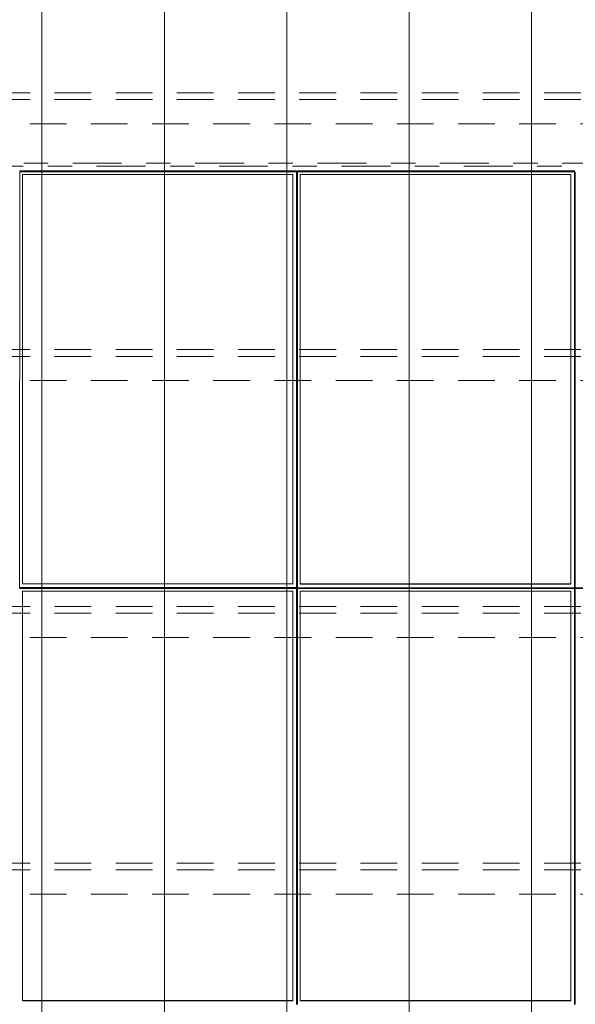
# Model space of a CAD drawing. Header units: metres. Extents: x -167 to 233, y -155 to 122.
# Tile 63 of 96: x 49.71 to 51.98, y 30.16 to 34.19. Entities that reach past the tile are written whole.
import ezdxf
from ezdxf.enums import TextEntityAlignment as Align

# ---------------------------------------------------------------- set-up
doc = ezdxf.new("R2010")
doc.units = ezdxf.units.M
doc.header["$MEASUREMENT"] = 0
for name, pattern in [('Achse', [0.4, 0.2, -0.1, 0, -0.1]), ('Raster', [0.4, 0.2, -0.1, 0, -0.1]), ('Strichlinie_ eng', [0.23, 0.15, -0.08])]:
    doc.linetypes.add(name, pattern=pattern)
for name, color, linetype in [('30 Dachaufbau', 7, 'Continuous'), ('30 Dachkonstruktion massiv', 7, 'Continuous'), ('70 PV-Anlage', 7, 'Continuous'), ('90 Achsraster', 7, 'Continuous')]:
    doc.layers.add(name, color=color, linetype=linetype)
doc.styles.add('ERSTELLTER_STIL_1', font='arial.ttf')

# ---------------------------------------------------------------- blocks, each defined once
blk = doc.blocks.new('Standard-Rastermarker_139')
at = {"layer": '90 Achsraster', "color": 14, "linetype": 'Raster', "lineweight": 18, "true_color": 0xa80000}
blk.add_line((1, 0), (45.4427, 0), dxfattribs=at)
at = {"layer": '90 Achsraster', "color": 14, "lineweight": 18, "true_color": 0xa80000, "style": 'ERSTELLTER_STIL_1'}
for tag, p in [('AC_MarkerText_1_0', (-0.35, 0.15)), ('AC_MarkerText_1_1', (46.7927, 0.15))]:
    blk.add_attdef(tag, text='', height=0.3, dxfattribs=at).set_placement(p, align=Align.TOP_CENTER)
blk = doc.blocks.new('Lattung 27')
at = {"layer": '30 Dachkonstruktion massiv', "color": 7, "linetype": 'Strichlinie_ eng', "lineweight": 13}
for p, q in [((40.5014, 5.3474), (0, 5.3474)), ((40.5014, 5.3196), (0, 5.3196)), ((0, 5.2206), (40.5014, 5.2206)), ((40.5014, 4.2978), (0, 4.2978)), ((40.5014, 4.2699), (0, 4.2699)), ((0, 4.1709), (40.5014, 4.1709)), ((40.5014, 3.2481), (0, 3.2481)), ((40.5014, 3.2202), (0, 3.2202)), ((0, 3.1212), (40.5014, 3.1212)), ((40.5014, 2.1984), (0, 2.1984)), ((40.5014, 2.1706), (0, 2.1706)), ((0, 2.0715), (40.5014, 2.0715))]:
    blk.add_line(p, q, dxfattribs=at)
blk = doc.blocks.new('*X218', base_point=(27236.1321, 33357.279))
at = {"layer": '30 Dachaufbau', "color": 7, "linetype": 'Continuous', "lineweight": 13}
for p, q in [((49.8011, 34.1721), (49.8011, 34.2364)), ((49.8011, 34.1721), (49.8011, 34.2364)), ((50.3011, 34.1721), (50.3011, 34.2364)), ((50.3011, 34.1721), (50.3011, 34.2364)), ((50.8011, 34.1721), (50.8011, 34.2364)), ((50.8011, 34.1721), (50.8011, 34.2364)), ((51.3011, 34.1721), (51.3011, 34.2364)), ((51.3011, 34.1721), (51.3011, 34.2364)), ((51.8011, 34.1721), (51.8011, 34.2364)), ((51.8011, 34.1721), (51.8011, 34.2364)), ((49.8011, 34.1077), (49.8011, 34.1721)), ((49.8011, 34.1077), (49.8011, 34.1721)), ((50.3011, 34.1077), (50.3011, 34.1721)), ((50.3011, 34.1077), (50.3011, 34.1721)), ((50.8011, 34.1077), (50.8011, 34.1721)), ((50.8011, 34.1077), (50.8011, 34.1721)), ((51.3011, 34.1077), (51.3011, 34.1721)), ((51.3011, 34.1077), (51.3011, 34.1721)), ((51.8011, 34.1077), (51.8011, 34.1721)), ((51.8011, 34.1077), (51.8011, 34.1721)), ((49.8011, 34.0433), (49.8011, 34.1077)), ((49.8011, 34.0433), (49.8011, 34.1077)), ((50.3011, 34.0433), (50.3011, 34.1077)), ((50.3011, 34.0433), (50.3011, 34.1077)), ((50.8011, 34.0433), (50.8011, 34.1077)), ((50.8011, 34.0433), (50.8011, 34.1077)), ((51.3011, 34.0433), (51.3011, 34.1077)), ((51.3011, 34.0433), (51.3011, 34.1077)), ((51.8011, 34.0433), (51.8011, 34.1077)), ((51.8011, 34.0433), (51.8011, 34.1077)), ((49.8011, 33.9789), (49.8011, 34.0433)), ((49.8011, 33.9789), (49.8011, 34.0433)), ((50.3011, 33.9789), (50.3011, 34.0433)), ((50.3011, 33.9789), (50.3011, 34.0433)), ((50.8011, 33.9789), (50.8011, 34.0433)), ((50.8011, 33.9789), (50.8011, 34.0433)), ((51.3011, 33.9789), (51.3011, 34.0433)), ((51.3011, 33.9789), (51.3011, 34.0433)), ((51.8011, 33.9789), (51.8011, 34.0433)), ((51.8011, 33.9789), (51.8011, 34.0433)), ((49.8011, 33.9146), (49.8011, 33.9789)), ((49.8011, 33.9146), (49.8011, 33.9789)), ((50.3011, 33.9146), (50.3011, 33.9789)), ((50.3011, 33.9146), (50.3011, 33.9789)), ((50.8011, 33.9146), (50.8011, 33.9789)), ((50.8011, 33.9146), (50.8011, 33.9789)), ((51.3011, 33.9146), (51.3011, 33.9789)), ((51.3011, 33.9146), (51.3011, 33.9789)), ((51.8011, 33.9146), (51.8011, 33.9789)), ((51.8011, 33.9146), (51.8011, 33.9789)), ((49.8011, 33.8502), (49.8011, 33.9146)), ((49.8011, 33.8502), (49.8011, 33.9146)), ((50.3011, 33.8502), (50.3011, 33.9146)), ((50.3011, 33.8502), (50.3011, 33.9146)), ((50.8011, 33.8502), (50.8011, 33.9146)), ((50.8011, 33.8502), (50.8011, 33.9146)), ((51.3011, 33.8502), (51.3011, 33.9146)), ((51.3011, 33.8502), (51.3011, 33.9146)), ((51.8011, 33.8502), (51.8011, 33.9146)), ((51.8011, 33.8502), (51.8011, 33.9146)), ((49.8011, 33.7858), (49.8011, 33.8502)), ((49.8011, 33.7858), (49.8011, 33.8502)), ((50.3011, 33.7858), (50.3011, 33.8502)), ((50.3011, 33.7858), (50.3011, 33.8502)), ((50.8011, 33.7858), (50.8011, 33.8502)), ((50.8011, 33.7858), (50.8011, 33.8502)), ((51.3011, 33.7858), (51.3011, 33.8502)), ((51.3011, 33.7858), (51.3011, 33.8502)), ((51.8011, 33.7858), (51.8011, 33.8502)), ((51.8011, 33.7858), (51.8011, 33.8502)), ((49.8011, 33.7215), (49.8011, 33.7858)), ((49.8011, 33.7215), (49.8011, 33.7858)), ((50.3011, 33.7215), (50.3011, 33.7858)), ((50.3011, 33.7215), (50.3011, 33.7858)), ((50.8011, 33.7215), (50.8011, 33.7858)), ((50.8011, 33.7215), (50.8011, 33.7858)), ((51.3011, 33.7215), (51.3011, 33.7858)), ((51.3011, 33.7215), (51.3011, 33.7858)), ((51.8011, 33.7215), (51.8011, 33.7858)), ((51.8011, 33.7215), (51.8011, 33.7858)), ((49.8011, 33.6571), (49.8011, 33.7215)), ((49.8011, 33.6571), (49.8011, 33.7215)), ((50.3011, 33.6571), (50.3011, 33.7215)), ((50.3011, 33.6571), (50.3011, 33.7215)), ((50.8011, 33.6571), (50.8011, 33.7215)), ((50.8011, 33.6571), (50.8011, 33.7215)), ((51.3011, 33.6571), (51.3011, 33.7215)), ((51.3011, 33.6571), (51.3011, 33.7215)), ((51.8011, 33.6571), (51.8011, 33.7215)), ((51.8011, 33.6571), (51.8011, 33.7215)), ((49.8011, 33.5927), (49.8011, 33.6571)), ((49.8011, 33.5927), (49.8011, 33.6571)), ((50.3011, 33.5927), (50.3011, 33.6571)), ((50.3011, 33.5927), (50.3011, 33.6571)), ((50.8011, 33.5927), (50.8011, 33.6571)), ((50.8011, 33.5927), (50.8011, 33.6571)), ((51.3011, 33.5927), (51.3011, 33.6571)), ((51.3011, 33.5927), (51.3011, 33.6571)), ((51.8011, 33.5927), (51.8011, 33.6571)), ((51.8011, 33.5927), (51.8011, 33.6571)), ((49.8011, 33.5284), (49.8011, 33.5927)), ((49.8011, 33.5284), (49.8011, 33.5927)), ((50.3011, 33.5284), (50.3011, 33.5927)), ((50.3011, 33.5284), (50.3011, 33.5927)), ((50.8011, 33.5284), (50.8011, 33.5927)), ((50.8011, 33.5284), (50.8011, 33.5927)), ((51.3011, 33.5284), (51.3011, 33.5927)), ((51.3011, 33.5284), (51.3011, 33.5927)), ((51.8011, 33.5284), (51.8011, 33.5927)), ((51.8011, 33.5284), (51.8011, 33.5927)), ((49.8011, 33.464), (49.8011, 33.5284)), ((49.8011, 33.464), (49.8011, 33.5284)), ((50.3011, 33.464), (50.3011, 33.5284)), ((50.3011, 33.464), (50.3011, 33.5284)), ((50.8011, 33.464), (50.8011, 33.5284)), ((50.8011, 33.464), (50.8011, 33.5284)), ((51.3011, 33.464), (51.3011, 33.5284)), ((51.3011, 33.464), (51.3011, 33.5284)), ((51.8011, 33.464), (51.8011, 33.5284)), ((51.8011, 33.464), (51.8011, 33.5284)), ((49.8011, 33.3996), (49.8011, 33.464)), ((49.8011, 33.3996), (49.8011, 33.464)), ((50.3011, 33.3996), (50.3011, 33.464)), ((50.3011, 33.3996), (50.3011, 33.464)), ((50.8011, 33.3996), (50.8011, 33.464)), ((50.8011, 33.3996), (50.8011, 33.464)), ((51.3011, 33.3996), (51.3011, 33.464)), ((51.3011, 33.3996), (51.3011, 33.464)), ((51.8011, 33.3996), (51.8011, 33.464)), ((51.8011, 33.3996), (51.8011, 33.464)), ((49.8011, 33.3353), (49.8011, 33.3996)), ((49.8011, 33.3353), (49.8011, 33.3996)), ((50.3011, 33.3353), (50.3011, 33.3996)), ((50.3011, 33.3353), (50.3011, 33.3996)), ((50.8011, 33.3353), (50.8011, 33.3996)), ((50.8011, 33.3353), (50.8011, 33.3996)), ((51.3011, 33.3353), (51.3011, 33.3996)), ((51.3011, 33.3353), (51.3011, 33.3996)), ((51.8011, 33.3353), (51.8011, 33.3996)), ((51.8011, 33.3353), (51.8011, 33.3996)), ((49.8011, 33.2709), (49.8011, 33.3353)), ((49.8011, 33.2709), (49.8011, 33.3353)), ((50.3011, 33.2709), (50.3011, 33.3353)), ((50.3011, 33.2709), (50.3011, 33.3353)), ((50.8011, 33.2709), (50.8011, 33.3353)), ((50.8011, 33.2709), (50.8011, 33.3353)), ((51.3011, 33.2709), (51.3011, 33.3353)), ((51.3011, 33.2709), (51.3011, 33.3353)), ((51.8011, 33.2709), (51.8011, 33.3353)), ((51.8011, 33.2709), (51.8011, 33.3353)), ((49.8011, 33.2065), (49.8011, 33.2709)), ((49.8011, 33.2065), (49.8011, 33.2709)), ((50.3011, 33.2065), (50.3011, 33.2709)), ((50.3011, 33.2065), (50.3011, 33.2709)), ((50.8011, 33.2065), (50.8011, 33.2709)), ((50.8011, 33.2065), (50.8011, 33.2709)), ((51.3011, 33.2065), (51.3011, 33.2709)), ((51.3011, 33.2065), (51.3011, 33.2709)), ((51.8011, 33.2065), (51.8011, 33.2709)), ((51.8011, 33.2065), (51.8011, 33.2709)), ((49.8011, 33.1422), (49.8011, 33.2065)), ((49.8011, 33.1422), (49.8011, 33.2065)), ((50.3011, 33.1422), (50.3011, 33.2065)), ((50.3011, 33.1422), (50.3011, 33.2065)), ((50.8011, 33.1422), (50.8011, 33.2065)), ((50.8011, 33.1422), (50.8011, 33.2065)), ((51.3011, 33.1422), (51.3011, 33.2065)), ((51.3011, 33.1422), (51.3011, 33.2065)), ((51.8011, 33.1422), (51.8011, 33.2065)), ((51.8011, 33.1422), (51.8011, 33.2065)), ((49.8011, 33.0778), (49.8011, 33.1422)), ((49.8011, 33.0778), (49.8011, 33.1422)), ((50.3011, 33.0778), (50.3011, 33.1422)), ((50.3011, 33.0778), (50.3011, 33.1422)), ((50.8011, 33.0778), (50.8011, 33.1422)), ((50.8011, 33.0778), (50.8011, 33.1422)), ((51.3011, 33.0778), (51.3011, 33.1422)), ((51.3011, 33.0778), (51.3011, 33.1422)), ((51.8011, 33.0778), (51.8011, 33.1422)), ((51.8011, 33.0778), (51.8011, 33.1422)), ((49.8011, 33.0134), (49.8011, 33.0778)), ((49.8011, 33.0134), (49.8011, 33.0778)), ((50.3011, 33.0134), (50.3011, 33.0778)), ((50.3011, 33.0134), (50.3011, 33.0778)), ((50.8011, 33.0134), (50.8011, 33.0778)), ((50.8011, 33.0134), (50.8011, 33.0778)), ((51.3011, 33.0134), (51.3011, 33.0778)), ((51.3011, 33.0134), (51.3011, 33.0778)), ((51.8011, 33.0134), (51.8011, 33.0778)), ((51.8011, 33.0134), (51.8011, 33.0778)), ((49.8011, 32.9491), (49.8011, 33.0134)), ((49.8011, 32.9491), (49.8011, 33.0134)), ((50.3011, 32.9491), (50.3011, 33.0134)), ((50.3011, 32.9491), (50.3011, 33.0134)), ((50.8011, 32.9491), (50.8011, 33.0134)), ((50.8011, 32.9491), (50.8011, 33.0134)), ((51.3011, 32.9491), (51.3011, 33.0134)), ((51.3011, 32.9491), (51.3011, 33.0134)), ((51.8011, 32.9491), (51.8011, 33.0134)), ((51.8011, 32.9491), (51.8011, 33.0134)), ((49.8011, 32.8847), (49.8011, 32.9491)), ((49.8011, 32.8847), (49.8011, 32.9491)), ((50.3011, 32.8847), (50.3011, 32.9491)), ((50.3011, 32.8847), (50.3011, 32.9491)), ((50.8011, 32.8847), (50.8011, 32.9491)), ((50.8011, 32.8847), (50.8011, 32.9491)), ((51.3011, 32.8847), (51.3011, 32.9491)), ((51.3011, 32.8847), (51.3011, 32.9491)), ((51.8011, 32.8847), (51.8011, 32.9491)), ((51.8011, 32.8847), (51.8011, 32.9491)), ((49.8011, 32.8203), (49.8011, 32.8847)), ((49.8011, 32.8203), (49.8011, 32.8847)), ((50.3011, 32.8203), (50.3011, 32.8847)), ((50.3011, 32.8203), (50.3011, 32.8847)), ((50.8011, 32.8203), (50.8011, 32.8847)), ((50.8011, 32.8203), (50.8011, 32.8847)), ((51.3011, 32.8203), (51.3011, 32.8847)), ((51.3011, 32.8203), (51.3011, 32.8847)), ((51.8011, 32.8203), (51.8011, 32.8847)), ((51.8011, 32.8203), (51.8011, 32.8847)), ((49.8011, 32.756), (49.8011, 32.8203)), ((49.8011, 32.756), (49.8011, 32.8203)), ((50.3011, 32.756), (50.3011, 32.8203)), ((50.3011, 32.756), (50.3011, 32.8203)), ((50.8011, 32.756), (50.8011, 32.8203)), ((50.8011, 32.756), (50.8011, 32.8203)), ((51.3011, 32.756), (51.3011, 32.8203)), ((51.3011, 32.756), (51.3011, 32.8203)), ((51.8011, 32.756), (51.8011, 32.8203)), ((51.8011, 32.756), (51.8011, 32.8203)), ((49.8011, 32.6916), (49.8011, 32.756)), ((49.8011, 32.6916), (49.8011, 32.756)), ((50.3011, 32.6916), (50.3011, 32.756)), ((50.3011, 32.6916), (50.3011, 32.756)), ((50.8011, 32.6916), (50.8011, 32.756)), ((50.8011, 32.6916), (50.8011, 32.756)), ((51.3011, 32.6916), (51.3011, 32.756)), ((51.3011, 32.6916), (51.3011, 32.756)), ((51.8011, 32.6916), (51.8011, 32.756)), ((51.8011, 32.6916), (51.8011, 32.756)), ((49.8011, 32.6272), (49.8011, 32.6916)), ((49.8011, 32.6272), (49.8011, 32.6916)), ((50.3011, 32.6272), (50.3011, 32.6916)), ((50.3011, 32.6272), (50.3011, 32.6916)), ((50.8011, 32.6272), (50.8011, 32.6916)), ((50.8011, 32.6272), (50.8011, 32.6916)), ((51.3011, 32.6272), (51.3011, 32.6916)), ((51.3011, 32.6272), (51.3011, 32.6916)), ((51.8011, 32.6272), (51.8011, 32.6916)), ((51.8011, 32.6272), (51.8011, 32.6916)), ((49.8011, 32.5629), (49.8011, 32.6272)), ((49.8011, 32.5629), (49.8011, 32.6272)), ((50.3011, 32.5629), (50.3011, 32.6272)), ((50.3011, 32.5629), (50.3011, 32.6272)), ((50.8011, 32.5629), (50.8011, 32.6272)), ((50.8011, 32.5629), (50.8011, 32.6272)), ((51.3011, 32.5629), (51.3011, 32.6272)), ((51.3011, 32.5629), (51.3011, 32.6272)), ((51.8011, 32.5629), (51.8011, 32.6272)), ((51.8011, 32.5629), (51.8011, 32.6272)), ((49.8011, 32.4985), (49.8011, 32.5629)), ((49.8011, 32.4985), (49.8011, 32.5629)), ((50.3011, 32.4985), (50.3011, 32.5629)), ((50.3011, 32.4985), (50.3011, 32.5629)), ((50.8011, 32.4985), (50.8011, 32.5629)), ((50.8011, 32.4985), (50.8011, 32.5629)), ((51.3011, 32.4985), (51.3011, 32.5629)), ((51.3011, 32.4985), (51.3011, 32.5629)), ((51.8011, 32.4985), (51.8011, 32.5629)), ((51.8011, 32.4985), (51.8011, 32.5629)), ((49.8011, 32.4341), (49.8011, 32.4985)), ((49.8011, 32.4341), (49.8011, 32.4985)), ((50.3011, 32.4341), (50.3011, 32.4985)), ((50.3011, 32.4341), (50.3011, 32.4985)), ((50.8011, 32.4341), (50.8011, 32.4985)), ((50.8011, 32.4341), (50.8011, 32.4985)), ((51.3011, 32.4341), (51.3011, 32.4985)), ((51.3011, 32.4341), (51.3011, 32.4985)), ((51.8011, 32.4341), (51.8011, 32.4985)), ((51.8011, 32.4341), (51.8011, 32.4985)), ((49.8011, 32.3698), (49.8011, 32.4341)), ((49.8011, 32.3698), (49.8011, 32.4341)), ((50.3011, 32.3698), (50.3011, 32.4341)), ((50.3011, 32.3698), (50.3011, 32.4341)), ((50.8011, 32.3698), (50.8011, 32.4341)), ((50.8011, 32.3698), (50.8011, 32.4341)), ((51.3011, 32.3698), (51.3011, 32.4341)), ((51.3011, 32.3698), (51.3011, 32.4341)), ((51.8011, 32.3698), (51.8011, 32.4341)), ((51.8011, 32.3698), (51.8011, 32.4341)), ((49.8011, 32.3054), (49.8011, 32.3698)), ((49.8011, 32.3054), (49.8011, 32.3698)), ((50.3011, 32.3054), (50.3011, 32.3698)), ((50.3011, 32.3054), (50.3011, 32.3698)), ((50.8011, 32.3054), (50.8011, 32.3698)), ((50.8011, 32.3054), (50.8011, 32.3698)), ((51.3011, 32.3054), (51.3011, 32.3698)), ((51.3011, 32.3054), (51.3011, 32.3698)), ((51.8011, 32.3054), (51.8011, 32.3698)), ((51.8011, 32.3054), (51.8011, 32.3698)), ((49.8011, 32.241), (49.8011, 32.3054)), ((49.8011, 32.241), (49.8011, 32.3054)), ((50.3011, 32.241), (50.3011, 32.3054)), ((50.3011, 32.241), (50.3011, 32.3054)), ((50.8011, 32.241), (50.8011, 32.3054)), ((50.8011, 32.241), (50.8011, 32.3054)), ((51.3011, 32.241), (51.3011, 32.3054)), ((51.3011, 32.241), (51.3011, 32.3054)), ((51.8011, 32.241), (51.8011, 32.3054)), ((51.8011, 32.241), (51.8011, 32.3054)), ((49.8011, 32.1767), (49.8011, 32.241)), ((49.8011, 32.1767), (49.8011, 32.241)), ((50.3011, 32.1767), (50.3011, 32.241)), ((50.3011, 32.1767), (50.3011, 32.241)), ((50.8011, 32.1767), (50.8011, 32.241)), ((50.8011, 32.1767), (50.8011, 32.241)), ((51.3011, 32.1767), (51.3011, 32.241)), ((51.3011, 32.1767), (51.3011, 32.241)), ((51.8011, 32.1767), (51.8011, 32.241)), ((51.8011, 32.1767), (51.8011, 32.241)), ((49.8011, 32.1123), (49.8011, 32.1767)), ((49.8011, 32.1123), (49.8011, 32.1767)), ((50.3011, 32.1123), (50.3011, 32.1767)), ((50.3011, 32.1123), (50.3011, 32.1767)), ((50.8011, 32.1123), (50.8011, 32.1767)), ((50.8011, 32.1123), (50.8011, 32.1767)), ((51.3011, 32.1123), (51.3011, 32.1767)), ((51.3011, 32.1123), (51.3011, 32.1767)), ((51.8011, 32.1123), (51.8011, 32.1767)), ((51.8011, 32.1123), (51.8011, 32.1767)), ((49.8011, 32.0479), (49.8011, 32.1123)), ((49.8011, 32.0479), (49.8011, 32.1123)), ((50.3011, 32.0479), (50.3011, 32.1123)), ((50.3011, 32.0479), (50.3011, 32.1123)), ((50.8011, 32.0479), (50.8011, 32.1123)), ((50.8011, 32.0479), (50.8011, 32.1123)), ((51.3011, 32.0479), (51.3011, 32.1123)), ((51.3011, 32.0479), (51.3011, 32.1123)), ((51.8011, 32.0479), (51.8011, 32.1123)), ((51.8011, 32.0479), (51.8011, 32.1123)), ((49.8011, 31.9836), (49.8011, 32.0479)), ((49.8011, 31.9836), (49.8011, 32.0479)), ((50.3011, 31.9836), (50.3011, 32.0479)), ((50.3011, 31.9836), (50.3011, 32.0479)), ((50.8011, 31.9836), (50.8011, 32.0479)), ((50.8011, 31.9836), (50.8011, 32.0479)), ((51.3011, 31.9836), (51.3011, 32.0479)), ((51.3011, 31.9836), (51.3011, 32.0479)), ((51.8011, 31.9836), (51.8011, 32.0479)), ((51.8011, 31.9836), (51.8011, 32.0479)), ((49.8011, 31.9192), (49.8011, 31.9836)), ((49.8011, 31.9192), (49.8011, 31.9836)), ((50.3011, 31.9192), (50.3011, 31.9836)), ((50.3011, 31.9192), (50.3011, 31.9836)), ((50.8011, 31.9192), (50.8011, 31.9836)), ((50.8011, 31.9192), (50.8011, 31.9836)), ((51.3011, 31.9192), (51.3011, 31.9836)), ((51.3011, 31.9192), (51.3011, 31.9836)), ((51.8011, 31.9192), (51.8011, 31.9836)), ((51.8011, 31.9192), (51.8011, 31.9836)), ((49.8011, 31.8548), (49.8011, 31.9192)), ((49.8011, 31.8548), (49.8011, 31.9192)), ((50.3011, 31.8548), (50.3011, 31.9192)), ((50.3011, 31.8548), (50.3011, 31.9192)), ((50.8011, 31.8548), (50.8011, 31.9192)), ((50.8011, 31.8548), (50.8011, 31.9192)), ((51.3011, 31.8548), (51.3011, 31.9192)), ((51.3011, 31.8548), (51.3011, 31.9192)), ((51.8011, 31.8548), (51.8011, 31.9192)), ((51.8011, 31.8548), (51.8011, 31.9192)), ((49.8011, 31.7905), (49.8011, 31.8548)), ((49.8011, 31.7905), (49.8011, 31.8548)), ((50.3011, 31.7905), (50.3011, 31.8548)), ((50.3011, 31.7905), (50.3011, 31.8548)), ((50.8011, 31.7905), (50.8011, 31.8548)), ((50.8011, 31.7905), (50.8011, 31.8548)), ((51.3011, 31.7905), (51.3011, 31.8548)), ((51.3011, 31.7905), (51.3011, 31.8548)), ((51.8011, 31.7905), (51.8011, 31.8548)), ((51.8011, 31.7905), (51.8011, 31.8548)), ((49.8011, 31.7261), (49.8011, 31.7905)), ((49.8011, 31.7261), (49.8011, 31.7905)), ((50.3011, 31.7261), (50.3011, 31.7905)), ((50.3011, 31.7261), (50.3011, 31.7905)), ((50.8011, 31.7261), (50.8011, 31.7905)), ((50.8011, 31.7261), (50.8011, 31.7905)), ((51.3011, 31.7261), (51.3011, 31.7905)), ((51.3011, 31.7261), (51.3011, 31.7905)), ((51.8011, 31.7261), (51.8011, 31.7905)), ((51.8011, 31.7261), (51.8011, 31.7905)), ((49.8011, 31.6617), (49.8011, 31.7261)), ((49.8011, 31.6617), (49.8011, 31.7261)), ((50.3011, 31.6617), (50.3011, 31.7261)), ((50.3011, 31.6617), (50.3011, 31.7261)), ((50.8011, 31.6617), (50.8011, 31.7261)), ((50.8011, 31.6617), (50.8011, 31.7261)), ((51.3011, 31.6617), (51.3011, 31.7261)), ((51.3011, 31.6617), (51.3011, 31.7261)), ((51.8011, 31.6617), (51.8011, 31.7261)), ((51.8011, 31.6617), (51.8011, 31.7261)), ((49.8011, 31.5974), (49.8011, 31.6617)), ((49.8011, 31.5974), (49.8011, 31.6617)), ((50.3011, 31.5974), (50.3011, 31.6617)), ((50.3011, 31.5974), (50.3011, 31.6617)), ((50.8011, 31.5974), (50.8011, 31.6617)), ((50.8011, 31.5974), (50.8011, 31.6617)), ((51.3011, 31.5974), (51.3011, 31.6617)), ((51.3011, 31.5974), (51.3011, 31.6617)), ((51.8011, 31.5974), (51.8011, 31.6617)), ((51.8011, 31.5974), (51.8011, 31.6617)), ((49.8011, 31.533), (49.8011, 31.5974)), ((49.8011, 31.533), (49.8011, 31.5974)), ((50.3011, 31.533), (50.3011, 31.5974)), ((50.3011, 31.533), (50.3011, 31.5974)), ((50.8011, 31.533), (50.8011, 31.5974)), ((50.8011, 31.533), (50.8011, 31.5974)), ((51.3011, 31.533), (51.3011, 31.5974)), ((51.3011, 31.533), (51.3011, 31.5974)), ((51.8011, 31.533), (51.8011, 31.5974)), ((51.8011, 31.533), (51.8011, 31.5974)), ((49.8011, 31.4686), (49.8011, 31.533)), ((49.8011, 31.4686), (49.8011, 31.533)), ((50.3011, 31.4686), (50.3011, 31.533)), ((50.3011, 31.4686), (50.3011, 31.533)), ((50.8011, 31.4686), (50.8011, 31.533)), ((50.8011, 31.4686), (50.8011, 31.533)), ((51.3011, 31.4686), (51.3011, 31.533)), ((51.3011, 31.4686), (51.3011, 31.533)), ((51.8011, 31.4686), (51.8011, 31.533)), ((51.8011, 31.4686), (51.8011, 31.533)), ((49.8011, 31.4043), (49.8011, 31.4686)), ((49.8011, 31.4043), (49.8011, 31.4686)), ((50.3011, 31.4043), (50.3011, 31.4686)), ((50.3011, 31.4043), (50.3011, 31.4686)), ((50.8011, 31.4043), (50.8011, 31.4686)), ((50.8011, 31.4043), (50.8011, 31.4686)), ((51.3011, 31.4043), (51.3011, 31.4686)), ((51.3011, 31.4043), (51.3011, 31.4686)), ((51.8011, 31.4043), (51.8011, 31.4686)), ((51.8011, 31.4043), (51.8011, 31.4686)), ((49.8011, 31.3399), (49.8011, 31.4043)), ((49.8011, 31.3399), (49.8011, 31.4043)), ((50.3011, 31.3399), (50.3011, 31.4043)), ((50.3011, 31.3399), (50.3011, 31.4043)), ((50.8011, 31.3399), (50.8011, 31.4043)), ((50.8011, 31.3399), (50.8011, 31.4043)), ((51.3011, 31.3399), (51.3011, 31.4043)), ((51.3011, 31.3399), (51.3011, 31.4043)), ((51.8011, 31.3399), (51.8011, 31.4043)), ((51.8011, 31.3399), (51.8011, 31.4043)), ((49.8011, 31.2755), (49.8011, 31.3399)), ((49.8011, 31.2755), (49.8011, 31.3399)), ((50.3011, 31.2755), (50.3011, 31.3399)), ((50.3011, 31.2755), (50.3011, 31.3399)), ((50.8011, 31.2755), (50.8011, 31.3399)), ((50.8011, 31.2755), (50.8011, 31.3399)), ((51.3011, 31.2755), (51.3011, 31.3399)), ((51.3011, 31.2755), (51.3011, 31.3399)), ((51.8011, 31.2755), (51.8011, 31.3399)), ((51.8011, 31.2755), (51.8011, 31.3399)), ((49.8011, 31.2111), (49.8011, 31.2755)), ((49.8011, 31.2111), (49.8011, 31.2755)), ((50.3011, 31.2111), (50.3011, 31.2755)), ((50.3011, 31.2111), (50.3011, 31.2755)), ((50.8011, 31.2111), (50.8011, 31.2755)), ((50.8011, 31.2111), (50.8011, 31.2755)), ((51.3011, 31.2111), (51.3011, 31.2755)), ((51.3011, 31.2111), (51.3011, 31.2755)), ((51.8011, 31.2111), (51.8011, 31.2755)), ((51.8011, 31.2111), (51.8011, 31.2755)), ((49.8011, 31.1468), (49.8011, 31.2111)), ((49.8011, 31.1468), (49.8011, 31.2111)), ((50.3011, 31.1468), (50.3011, 31.2111)), ((50.3011, 31.1468), (50.3011, 31.2111)), ((50.8011, 31.1468), (50.8011, 31.2111)), ((50.8011, 31.1468), (50.8011, 31.2111)), ((51.3011, 31.1468), (51.3011, 31.2111)), ((51.3011, 31.1468), (51.3011, 31.2111)), ((51.8011, 31.1468), (51.8011, 31.2111)), ((51.8011, 31.1468), (51.8011, 31.2111)), ((49.8011, 31.0824), (49.8011, 31.1468)), ((49.8011, 31.0824), (49.8011, 31.1468)), ((50.3011, 31.0824), (50.3011, 31.1468)), ((50.3011, 31.0824), (50.3011, 31.1468)), ((50.8011, 31.0824), (50.8011, 31.1468)), ((50.8011, 31.0824), (50.8011, 31.1468)), ((51.3011, 31.0824), (51.3011, 31.1468)), ((51.3011, 31.0824), (51.3011, 31.1468)), ((51.8011, 31.0824), (51.8011, 31.1468)), ((51.8011, 31.0824), (51.8011, 31.1468)), ((49.8011, 31.018), (49.8011, 31.0824)), ((49.8011, 31.018), (49.8011, 31.0824)), ((50.3011, 31.018), (50.3011, 31.0824)), ((50.3011, 31.018), (50.3011, 31.0824)), ((50.8011, 31.018), (50.8011, 31.0824)), ((50.8011, 31.018), (50.8011, 31.0824)), ((51.3011, 31.018), (51.3011, 31.0824)), ((51.3011, 31.018), (51.3011, 31.0824)), ((51.8011, 31.018), (51.8011, 31.0824)), ((51.8011, 31.018), (51.8011, 31.0824)), ((49.8011, 30.9537), (49.8011, 31.018)), ((49.8011, 30.9537), (49.8011, 31.018)), ((50.3011, 30.9537), (50.3011, 31.018)), ((50.3011, 30.9537), (50.3011, 31.018)), ((50.8011, 30.9537), (50.8011, 31.018)), ((50.8011, 30.9537), (50.8011, 31.018)), ((51.3011, 30.9537), (51.3011, 31.018)), ((51.3011, 30.9537), (51.3011, 31.018)), ((51.8011, 30.9537), (51.8011, 31.018)), ((51.8011, 30.9537), (51.8011, 31.018)), ((49.8011, 30.8893), (49.8011, 30.9537)), ((49.8011, 30.8893), (49.8011, 30.9537)), ((50.3011, 30.8893), (50.3011, 30.9537)), ((50.3011, 30.8893), (50.3011, 30.9537)), ((50.8011, 30.8893), (50.8011, 30.9537)), ((50.8011, 30.8893), (50.8011, 30.9537)), ((51.3011, 30.8893), (51.3011, 30.9537)), ((51.3011, 30.8893), (51.3011, 30.9537)), ((51.8011, 30.8893), (51.8011, 30.9537)), ((51.8011, 30.8893), (51.8011, 30.9537)), ((49.8011, 30.8249), (49.8011, 30.8893)), ((49.8011, 30.8249), (49.8011, 30.8893)), ((50.3011, 30.8249), (50.3011, 30.8893)), ((50.3011, 30.8249), (50.3011, 30.8893)), ((50.8011, 30.8249), (50.8011, 30.8893)), ((50.8011, 30.8249), (50.8011, 30.8893)), ((51.3011, 30.8249), (51.3011, 30.8893)), ((51.3011, 30.8249), (51.3011, 30.8893)), ((51.8011, 30.8249), (51.8011, 30.8893)), ((51.8011, 30.8249), (51.8011, 30.8893)), ((49.8011, 30.7606), (49.8011, 30.8249)), ((49.8011, 30.7606), (49.8011, 30.8249)), ((50.3011, 30.7606), (50.3011, 30.8249)), ((50.3011, 30.7606), (50.3011, 30.8249)), ((50.8011, 30.7606), (50.8011, 30.8249)), ((50.8011, 30.7606), (50.8011, 30.8249)), ((51.3011, 30.7606), (51.3011, 30.8249)), ((51.3011, 30.7606), (51.3011, 30.8249)), ((51.8011, 30.7606), (51.8011, 30.8249)), ((51.8011, 30.7606), (51.8011, 30.8249)), ((49.8011, 30.6962), (49.8011, 30.7606)), ((49.8011, 30.6962), (49.8011, 30.7606)), ((50.3011, 30.6962), (50.3011, 30.7606)), ((50.3011, 30.6962), (50.3011, 30.7606)), ((50.8011, 30.6962), (50.8011, 30.7606)), ((50.8011, 30.6962), (50.8011, 30.7606)), ((51.3011, 30.6962), (51.3011, 30.7606)), ((51.3011, 30.6962), (51.3011, 30.7606)), ((51.8011, 30.6962), (51.8011, 30.7606)), ((51.8011, 30.6962), (51.8011, 30.7606)), ((49.8011, 30.6318), (49.8011, 30.6962)), ((49.8011, 30.6318), (49.8011, 30.6962)), ((50.3011, 30.6318), (50.3011, 30.6962)), ((50.3011, 30.6318), (50.3011, 30.6962)), ((50.8011, 30.6318), (50.8011, 30.6962)), ((50.8011, 30.6318), (50.8011, 30.6962)), ((51.3011, 30.6318), (51.3011, 30.6962)), ((51.3011, 30.6318), (51.3011, 30.6962)), ((51.8011, 30.6318), (51.8011, 30.6962)), ((51.8011, 30.6318), (51.8011, 30.6962)), ((49.8011, 30.5675), (49.8011, 30.6318)), ((49.8011, 30.5675), (49.8011, 30.6318)), ((50.3011, 30.5675), (50.3011, 30.6318)), ((50.3011, 30.5675), (50.3011, 30.6318)), ((50.8011, 30.5675), (50.8011, 30.6318)), ((50.8011, 30.5675), (50.8011, 30.6318)), ((51.3011, 30.5675), (51.3011, 30.6318)), ((51.3011, 30.5675), (51.3011, 30.6318)), ((51.8011, 30.5675), (51.8011, 30.6318)), ((51.8011, 30.5675), (51.8011, 30.6318)), ((49.8011, 30.5031), (49.8011, 30.5675)), ((49.8011, 30.5031), (49.8011, 30.5675)), ((50.3011, 30.5031), (50.3011, 30.5675)), ((50.3011, 30.5031), (50.3011, 30.5675)), ((50.8011, 30.5031), (50.8011, 30.5675)), ((50.8011, 30.5031), (50.8011, 30.5675)), ((51.3011, 30.5031), (51.3011, 30.5675)), ((51.3011, 30.5031), (51.3011, 30.5675)), ((51.8011, 30.5031), (51.8011, 30.5675)), ((51.8011, 30.5031), (51.8011, 30.5675)), ((49.8011, 30.4387), (49.8011, 30.5031)), ((49.8011, 30.4387), (49.8011, 30.5031)), ((50.3011, 30.4387), (50.3011, 30.5031)), ((50.3011, 30.4387), (50.3011, 30.5031)), ((50.8011, 30.4387), (50.8011, 30.5031)), ((50.8011, 30.4387), (50.8011, 30.5031)), ((51.3011, 30.4387), (51.3011, 30.5031)), ((51.3011, 30.4387), (51.3011, 30.5031)), ((51.8011, 30.4387), (51.8011, 30.5031)), ((51.8011, 30.4387), (51.8011, 30.5031)), ((49.8011, 30.3744), (49.8011, 30.4387)), ((49.8011, 30.3744), (49.8011, 30.4387)), ((50.3011, 30.3744), (50.3011, 30.4387)), ((50.3011, 30.3744), (50.3011, 30.4387)), ((50.8011, 30.3744), (50.8011, 30.4387)), ((50.8011, 30.3744), (50.8011, 30.4387)), ((51.3011, 30.3744), (51.3011, 30.4387)), ((51.3011, 30.3744), (51.3011, 30.4387)), ((51.8011, 30.3744), (51.8011, 30.4387)), ((51.8011, 30.3744), (51.8011, 30.4387)), ((49.8011, 30.31), (49.8011, 30.3744)), ((49.8011, 30.31), (49.8011, 30.3744)), ((50.3011, 30.31), (50.3011, 30.3744)), ((50.3011, 30.31), (50.3011, 30.3744)), ((50.8011, 30.31), (50.8011, 30.3744)), ((50.8011, 30.31), (50.8011, 30.3744)), ((51.3011, 30.31), (51.3011, 30.3744)), ((51.3011, 30.31), (51.3011, 30.3744)), ((51.8011, 30.31), (51.8011, 30.3744)), ((51.8011, 30.31), (51.8011, 30.3744)), ((49.8011, 30.2456), (49.8011, 30.31)), ((49.8011, 30.2456), (49.8011, 30.31)), ((50.3011, 30.2456), (50.3011, 30.31)), ((50.3011, 30.2456), (50.3011, 30.31)), ((50.8011, 30.2456), (50.8011, 30.31)), ((50.8011, 30.2456), (50.8011, 30.31)), ((51.3011, 30.2456), (51.3011, 30.31)), ((51.3011, 30.2456), (51.3011, 30.31)), ((51.8011, 30.2456), (51.8011, 30.31)), ((51.8011, 30.2456), (51.8011, 30.31)), ((49.8011, 30.1813), (49.8011, 30.2456)), ((49.8011, 30.1813), (49.8011, 30.2456)), ((50.3011, 30.1813), (50.3011, 30.2456)), ((50.3011, 30.1813), (50.3011, 30.2456)), ((50.8011, 30.1813), (50.8011, 30.2456)), ((50.8011, 30.1813), (50.8011, 30.2456)), ((51.3011, 30.1813), (51.3011, 30.2456)), ((51.3011, 30.1813), (51.3011, 30.2456)), ((51.8011, 30.1813), (51.8011, 30.2456)), ((51.8011, 30.1813), (51.8011, 30.2456)), ((49.8011, 30.1169), (49.8011, 30.1813)), ((49.8011, 30.1169), (49.8011, 30.1813)), ((50.3011, 30.1169), (50.3011, 30.1813)), ((50.3011, 30.1169), (50.3011, 30.1813)), ((50.8011, 30.1169), (50.8011, 30.1813)), ((50.8011, 30.1169), (50.8011, 30.1813)), ((51.3011, 30.1169), (51.3011, 30.1813)), ((51.3011, 30.1169), (51.3011, 30.1813)), ((51.8011, 30.1169), (51.8011, 30.1813)), ((51.8011, 30.1169), (51.8011, 30.1813))]:
    blk.add_line(p, q, dxfattribs=at)
blk = doc.blocks.new('Solarkollektor - ACB')
at = {"layer": '70 PV-Anlage', "color": 7, "linetype": 'Achse', "lineweight": 13}
blk.add_line((39.725, 5.1237), (0, 5.1237), dxfattribs=at)
at = {"layer": '70 PV-Anlage', "color": 7, "linetype": 'Continuous', "lineweight": 13}
for p, q in [((5.6715, 3.3884), (5.6715, 5.0882)), ((6.8065, 5.0924), (5.675, 5.0924)), ((5.675, 5.0924), (5.675, 5.0882)), ((6.8065, 5.0882), (5.675, 5.0882)), ((5.675, 5.0882), (5.675, 3.3884)), ((5.69, 3.4033), (5.69, 5.0768)), ((5.69, 5.0768), (6.795, 5.0768)), ((6.795, 5.0768), (6.795, 3.4033)), ((6.8065, 5.0924), (6.8065, 5.0882)), ((6.8065, 3.3884), (6.8065, 5.0882)), ((7.9415, 5.0924), (6.81, 5.0924)), ((6.81, 5.0924), (6.81, 5.0882)), ((7.9415, 5.0882), (6.81, 5.0882)), ((6.81, 5.0882), (6.81, 3.3884)), ((6.825, 3.4033), (6.825, 5.0768)), ((6.825, 5.0768), (7.93, 5.0768)), ((7.93, 5.0768), (7.93, 3.4033)), ((7.9415, 5.0924), (7.9415, 5.0882)), ((7.9415, 3.3884), (7.9415, 5.0882)), ((5.675, 5.0222), (5.6715, 5.0222)), ((5.675, 5.0166), (5.6715, 5.0166)), ((6.81, 5.0222), (6.8065, 5.0222)), ((6.81, 5.0166), (6.8065, 5.0166)), ((5.6715, 4.977), (5.675, 4.977)), ((5.6715, 4.9749), (5.675, 4.9749)), ((6.8065, 4.977), (6.81, 4.977)), ((6.8065, 4.9749), (6.81, 4.9749)), ((5.675, 3.4378), (5.6715, 3.4378)), ((5.675, 3.4322), (5.6715, 3.4322)), ((6.81, 3.4378), (6.8065, 3.4378)), ((6.81, 3.4322), (6.8065, 3.4322)), ((4.54, 3.3884), (5.6715, 3.3884)), ((5.6715, 3.385), (4.54, 3.385)), ((5.6715, 3.3926), (5.675, 3.3926)), ((5.6715, 3.3884), (5.6715, 3.385)), ((5.6715, 1.6852), (5.6715, 3.385)), ((5.675, 3.3884), (6.8065, 3.3884)), ((5.675, 3.3884), (5.675, 3.385)), ((6.8065, 3.385), (5.675, 3.385)), ((5.675, 3.385), (5.675, 1.6852)), ((5.69, 3.4043), (6.795, 3.4043)), ((6.795, 3.4033), (5.69, 3.4033)), ((6.8065, 3.3926), (6.81, 3.3926)), ((6.8065, 3.3884), (6.8065, 3.385)), ((6.8065, 1.6852), (6.8065, 3.385)), ((6.81, 3.3884), (7.9415, 3.3884)), ((6.81, 3.3884), (6.81, 3.385)), ((7.9415, 3.385), (6.81, 3.385)), ((6.81, 3.385), (6.81, 1.6852)), ((6.825, 3.4043), (7.93, 3.4043)), ((7.93, 3.4033), (6.825, 3.4033)), ((5.69, 1.7), (5.69, 3.3736)), ((5.69, 3.3736), (6.795, 3.3736)), ((6.795, 3.3736), (6.795, 1.7)), ((6.825, 1.7), (6.825, 3.3736)), ((6.825, 3.3736), (7.93, 3.3736)), ((7.93, 3.3736), (7.93, 1.7)), ((5.675, 3.319), (5.6715, 3.319)), ((5.675, 3.3134), (5.6715, 3.3134)), ((6.81, 3.319), (6.8065, 3.319)), ((6.81, 3.3134), (6.8065, 3.3134)), ((5.6715, 3.2738), (5.675, 3.2738)), ((5.6715, 3.2716), (5.675, 3.2716)), ((6.8065, 3.2738), (6.81, 3.2738)), ((6.8065, 3.2716), (6.81, 3.2716)), ((5.675, 1.7345), (5.6715, 1.7345)), ((6.81, 1.7345), (6.8065, 1.7345)), ((5.675, 1.729), (5.6715, 1.729)), ((5.69, 1.7011), (6.795, 1.7011)), ((6.795, 1.7), (5.69, 1.7)), ((6.81, 1.729), (6.8065, 1.729)), ((6.825, 1.7011), (7.93, 1.7011)), ((7.93, 1.7), (6.825, 1.7)), ((5.6715, 1.6893), (5.675, 1.6893)), ((6.8065, 1.6893), (6.81, 1.6893))]:
    blk.add_line(p, q, dxfattribs=at)

msp = doc.modelspace()

# ---------------------------------------------------------------- block references
at = {"layer": '30 Dachaufbau', "color": 7, "linetype": 'Continuous', "lineweight": 13}
msp.add_blockref('*X218', (27236.1321, 33357.279), dxfattribs=at)
at = {"layer": '30 Dachkonstruktion massiv', "color": 7, "linetype": 'Strichlinie_ eng', "lineweight": 18}
msp.add_blockref('Lattung 27', (17.5011, 28.5425), dxfattribs=at)
at = {"layer": '70 PV-Anlage', "color": 7, "linetype": 'Continuous', "lineweight": 13, "xscale": -0.9999999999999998, "rotation": 359.9945255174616}
msp.add_blockref('Solarkollektor - ACB', (57.6511, 28.478), dxfattribs=at)
at = {"layer": '90 Achsraster', "color": 7, "linetype": 'Continuous', "lineweight": 18}
msp.add_blockref('Standard-Rastermarker_139', (13.5244, 33.5897), dxfattribs=at)

doc.saveas('drawing.dxf')
